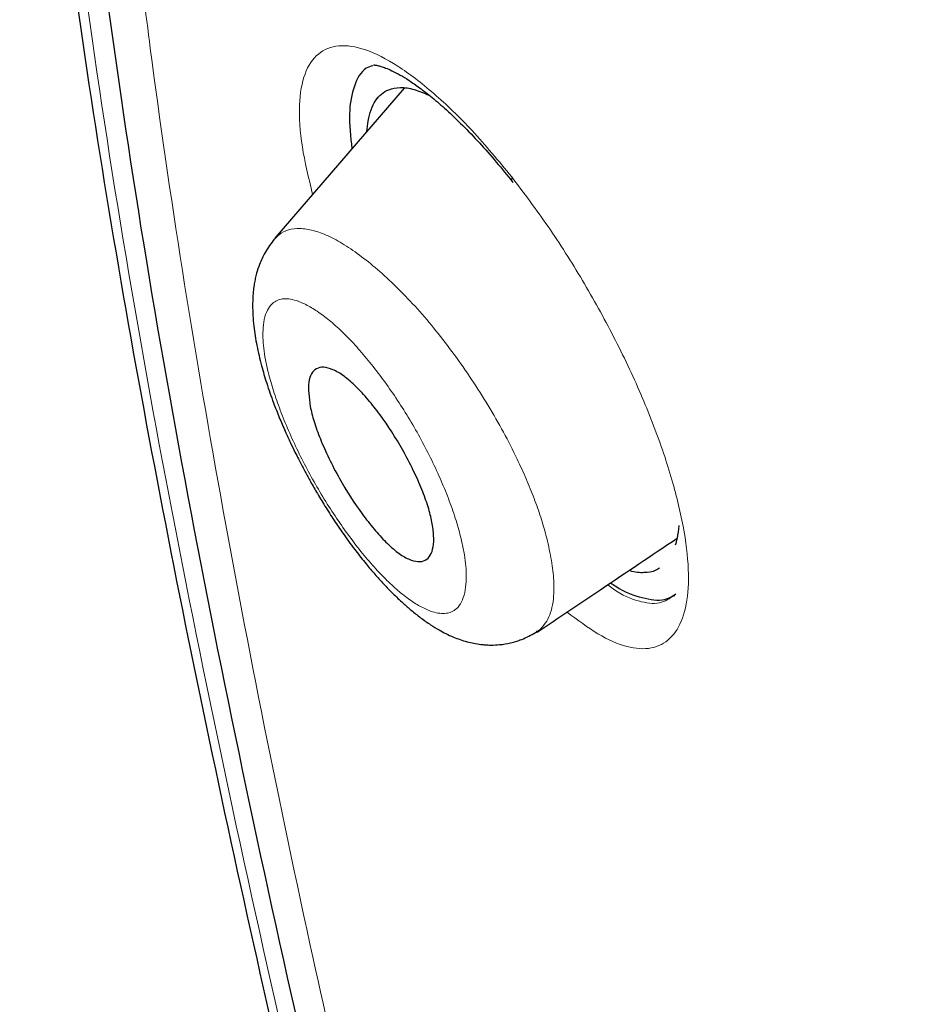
# Model space of a CAD drawing. Header units: millimetres. Extents: x 8 to 830, y 12 to 2106.
# Tile 58 of 256: x 660.97 to 668.45, y 738.23 to 746.43. Entities that reach past the tile are written whole.
import ezdxf

# ---------------------------------------------------------------- set-up
doc = ezdxf.new("R2010")
doc.units = ezdxf.units.MM

msp = doc.modelspace()

# ---------------------------------------------------------------- linework, layer by layer
at = {"color": 7, "linetype": 'Continuous', "lineweight": 30}
for p, q in [((664.1697, 745.8558), (663.0919, 744.6056)), ((663.9465, 745.7709), (663.946, 745.7703)), ((663.9465, 745.7709), (663.946, 745.7703)), ((663.0908, 744.5975), (663.0956, 744.6024)), ((666.4145, 741.6239), (666.4216, 741.6302)), ((666.4145, 741.6239), (666.4216, 741.6302)), ((665.2753, 741.3326), (665.272, 741.331))]:
    msp.add_line(p, q, dxfattribs=at)
at = {"color": 8, "linetype": 'Continuous', "lineweight": 0}
msp.add_line((663.0731, 744.575), (663.0797, 744.5864), dxfattribs=at)
at = {"color": 8, "linetype": 'Continuous', "lineweight": 0, "flags": 128}
msp.add_lwpolyline([(665.0748, 745.0705), (665.0657, 745.0895), (665.0646, 745.1167)], dxfattribs=at)
msp.add_lwpolyline([(665.0748, 745.0705), (665.0657, 745.0895), (665.0646, 745.1167)], dxfattribs=at)
at = {"color": 7, "linetype": 'Continuous', "lineweight": 30}
for points, knots in [([(743.4505, 659.754), (743.5357, 660.3025), (743.7061, 661.3988), (743.7551, 663.2059), (743.6928, 665.0939), (743.5248, 667.0574), (743.2744, 669.0761), (742.8949, 671.5343), (742.3432, 674.4575), (741.591, 677.8597), (740.7139, 681.4723), (739.7295, 685.2806), (738.6958, 689.2597), (737.6334, 693.2598), (736.4927, 697.3125), (735.2271, 701.4414), (734.0303, 704.9604), (732.9641, 707.8318), (732.0936, 710.0191), (731.1363, 712.2439), (730.0742, 714.5079), (728.887, 716.8098), (727.6669, 718.9479), (726.4386, 720.9009), (725.2404, 722.6558), (723.9447, 724.3899), (722.4083, 726.2725), (720.6224, 728.271), (718.6032, 730.3572), (716.4017, 732.4826), (714.0289, 734.6313), (711.4941, 736.787), (708.9496, 738.8327), (706.4054, 740.7781), (703.6571, 742.7811), (700.7139, 744.8005), (697.5888, 746.8031), (694.4926, 748.6659), (691.4193, 750.443), (688.3562, 752.2036), (685.3141, 753.8825), (682.3117, 755.4237), (679.5638, 756.6922), (677.0726, 757.7153), (674.8289, 758.5333), (672.6504, 759.2116), (670.5503, 759.73), (668.6621, 760.0436), (666.9935, 760.153), (665.5467, 760.0678), (664.3606, 759.784), (663.4293, 759.3266), (662.7255, 758.7452), (662.156, 758.0114), (661.6637, 757.0508), (661.2864, 755.8354), (661.0496, 754.3558), (660.9586, 752.7571), (660.9862, 751.069), (661.1103, 749.3128), (661.3774, 746.9025), (661.8622, 743.7947), (662.6262, 739.9553), (663.5225, 736.0437), (664.5032, 732.0907), (665.5157, 728.1237), (666.4936, 724.364), (667.4813, 720.7781), (668.4936, 717.36), (669.6145, 713.8829), (670.7122, 710.7771), (671.7489, 708.0658), (672.6854, 705.7676), (673.7095, 703.4325), (674.8232, 701.0606), (675.6664, 699.4482), (676.0884, 698.6413)], [0, 0, 0, 0, 0.011709, 0.0234, 0.035079, 0.046745, 0.058401, 0.070053, 0.08835, 0.106637, 0.124908, 0.145647, 0.166375, 0.187119, 0.207887, 0.228673, 0.249479, 0.259892, 0.270315, 0.28075, 0.291198, 0.301658, 0.31213, 0.319994, 0.327864, 0.335737, 0.343609, 0.354092, 0.364563, 0.37502, 0.38755, 0.400066, 0.41258, 0.425091, 0.437599, 0.45323, 0.468841, 0.484431, 0.499999, 0.515569, 0.531166, 0.546782, 0.562408, 0.574915, 0.587424, 0.599934, 0.612454, 0.624987, 0.635443, 0.645912, 0.656393, 0.664263, 0.672136, 0.680006, 0.687871, 0.698343, 0.708803, 0.71925, 0.729685, 0.740108, 0.750521, 0.771326, 0.792113, 0.81288, 0.833624, 0.854353, 0.875091, 0.892532, 0.909986, 0.927451, 0.944927, 0.955919, 0.966921, 0.977933, 0.988958, 1, 1, 1, 1]), ([(743.4505, 659.754), (743.5357, 660.3025), (743.7061, 661.3988), (743.7551, 663.2059), (743.6928, 665.0939), (743.5248, 667.0574), (743.2744, 669.0761), (742.8949, 671.5343), (742.3432, 674.4575), (741.591, 677.8597), (740.7139, 681.4723), (739.7295, 685.2806), (738.6958, 689.2597), (737.6334, 693.2598), (736.4927, 697.3125), (735.2271, 701.4414), (734.0303, 704.9604), (732.9641, 707.8318), (732.0936, 710.0191), (731.1363, 712.2439), (730.0742, 714.5079), (728.887, 716.8098), (727.6669, 718.9479), (726.4386, 720.9009), (725.2404, 722.6558), (723.9447, 724.3899), (722.4083, 726.2725), (720.6224, 728.271), (718.6032, 730.3572), (716.4017, 732.4826), (714.0289, 734.6313), (711.4941, 736.787), (708.9496, 738.8327), (706.4054, 740.7781), (703.6571, 742.7811), (700.7139, 744.8005), (697.5888, 746.8031), (694.4926, 748.6659), (691.4193, 750.443), (688.3562, 752.2036), (685.3141, 753.8825), (682.3117, 755.4237), (679.5638, 756.6922), (677.0726, 757.7153), (674.8289, 758.5333), (672.6504, 759.2116), (670.5503, 759.73), (668.6621, 760.0436), (666.9935, 760.153), (665.5467, 760.0678), (664.3606, 759.784), (663.4293, 759.3266), (662.7255, 758.7452), (662.156, 758.0114), (661.6637, 757.0508), (661.2864, 755.8354), (661.0496, 754.3558), (660.9586, 752.7571), (660.9862, 751.069), (661.1103, 749.3128), (661.3774, 746.9025), (661.8622, 743.7947), (662.6262, 739.9553), (663.5225, 736.0437), (664.5032, 732.0907), (665.5157, 728.1237), (666.4936, 724.364), (667.4813, 720.7781), (668.4936, 717.36), (669.6145, 713.8829), (670.7122, 710.7771), (671.7489, 708.0658), (672.6854, 705.7676), (673.7095, 703.4325), (674.8232, 701.0606), (675.6664, 699.4482), (676.0884, 698.6413)], [0, 0, 0, 0, 0.011709, 0.0234, 0.035079, 0.046745, 0.058401, 0.070053, 0.08835, 0.106637, 0.124908, 0.145647, 0.166375, 0.187119, 0.207887, 0.228673, 0.249479, 0.259892, 0.270315, 0.28075, 0.291198, 0.301658, 0.31213, 0.319994, 0.327864, 0.335737, 0.343609, 0.354092, 0.364563, 0.37502, 0.38755, 0.400066, 0.41258, 0.425091, 0.437599, 0.45323, 0.468841, 0.484431, 0.499999, 0.515569, 0.531166, 0.546782, 0.562408, 0.574915, 0.587424, 0.599934, 0.612454, 0.624987, 0.635443, 0.645912, 0.656393, 0.664263, 0.672136, 0.680006, 0.687871, 0.698343, 0.708803, 0.71925, 0.729685, 0.740108, 0.750521, 0.771326, 0.792113, 0.81288, 0.833624, 0.854353, 0.875091, 0.892532, 0.909986, 0.927451, 0.944927, 0.955919, 0.966921, 0.977933, 0.988958, 1, 1, 1, 1]), ([(691.4302, 749.7098), (690.0695, 750.492), (687.3509, 752.0548), (683.334, 754.2113), (679.7376, 755.9018), (676.5632, 757.187), (673.7971, 758.139), (671.1473, 758.8596), (668.9304, 759.2398), (667.1271, 759.3419), (665.7049, 759.2348), (664.4416, 758.8988), (663.3857, 758.2842), (662.5661, 757.384), (661.9342, 756.165), (661.5149, 754.6284), (661.3129, 752.7969), (661.3012, 750.8271), (661.4347, 748.76), (661.7644, 745.9027), (662.3818, 742.193), (663.3669, 737.5892), (664.5119, 732.889), (665.7257, 728.1544), (666.8023, 724.0187), (667.8107, 720.4301), (668.407, 718.368), (668.7558, 717.2855), (668.7753, 717.2252)], [0, 0, 0, 0, 0.0513487, 0.1025864, 0.1538604, 0.192559, 0.2312994, 0.2698685, 0.3084577, 0.3343891, 0.3602604, 0.3860019, 0.4119382, 0.4378621, 0.4636377, 0.4947442, 0.525663, 0.5562107, 0.5865894, 0.6169112, 0.6775741, 0.7383994, 0.7993997, 0.8604546, 0.9214891, 0.9596205, 0.9977484, 1, 1, 1, 1]), ([(663.9077, 746.0421), (663.889, 746.0361), (663.8178, 746.0133), (663.7484, 745.8811), (663.7011, 745.6615), (663.723, 745.4515), (663.7336, 745.35)], [0, 0, 0, 0, 0.1080022, 0.4112244, 0.7153035, 1, 1, 1, 1]), ([(663.9077, 746.0421), (663.889, 746.0361), (663.8178, 746.0133), (663.7484, 745.8811), (663.7011, 745.6615), (663.723, 745.4515), (663.7336, 745.35)], [0, 0, 0, 0, 0.1080022, 0.4112244, 0.7153035, 1, 1, 1, 1]), ([(663.914, 746.0498), (663.917, 746.0493), (663.9218, 746.0485), (663.9314, 746.0468), (663.9482, 746.0439), (663.9762, 746.0369), (664.0159, 746.0235), (664.0692, 746.0006), (664.1345, 745.9666), (664.2117, 745.9195), (664.2999, 745.8584), (664.404, 745.7775), (664.5239, 745.6738), (664.6559, 745.5478), (664.7949, 745.4024), (664.9352, 745.2441), (665.0286, 745.128), (665.0749, 745.0704)], [0, 0, 0, 0, 0.04548, 0.073743, 0.112218, 0.15635, 0.206999, 0.264233, 0.330312, 0.393671, 0.46467, 0.543397, 0.629921, 0.723503, 0.817228, 0.909404, 1, 1, 1, 1]), ([(663.914, 746.0498), (663.917, 746.0493), (663.9218, 746.0485), (663.9314, 746.0468), (663.9482, 746.0439), (663.9762, 746.0369), (664.0159, 746.0235), (664.0692, 746.0006), (664.1345, 745.9666), (664.2117, 745.9195), (664.2999, 745.8584), (664.404, 745.7775), (664.5239, 745.6738), (664.6559, 745.5478), (664.7949, 745.4024), (664.9352, 745.2441), (665.0286, 745.128), (665.0749, 745.0704)], [0, 0, 0, 0, 0.04548, 0.073743, 0.112218, 0.15635, 0.206999, 0.264233, 0.330312, 0.393671, 0.46467, 0.543397, 0.629921, 0.723503, 0.817228, 0.909404, 1, 1, 1, 1]), ([(663.8593, 745.4957), (663.8619, 745.5252), (663.868, 745.5926), (663.8922, 745.6778), (663.929, 745.7534), (663.9782, 745.809), (664.0457, 745.8493), (664.1356, 745.8656), (664.2486, 745.8514), (664.3356, 745.8142), (664.3781, 745.7961)], [0, 0, 0, 0, 0.090453, 0.206934, 0.321627, 0.435676, 0.550242, 0.702127, 0.854497, 1, 1, 1, 1]), ([(663.8593, 745.4957), (663.8619, 745.5252), (663.868, 745.5926), (663.8922, 745.6778), (663.929, 745.7534), (663.9782, 745.809), (664.0457, 745.8493), (664.1356, 745.8656), (664.2486, 745.8514), (664.3356, 745.8142), (664.3781, 745.7961)], [0, 0, 0, 0, 0.090453, 0.206934, 0.321627, 0.435676, 0.550242, 0.702127, 0.854497, 1, 1, 1, 1]), ([(663.0901, 744.5992), (663.0621, 744.5626), (663.0122, 744.4975), (662.9667, 744.3974), (662.9421, 744.3212), (662.9295, 744.2691), (662.9209, 744.224), (662.9138, 744.1725), (662.9089, 744.1132), (662.906, 744.014), (662.9142, 743.8798), (662.941, 743.7109), (662.9778, 743.5533), (663.0246, 743.3941), (663.0747, 743.2499), (663.1277, 743.1156), (663.1753, 743.0044), (663.2197, 742.9078), (663.2567, 742.831), (663.2865, 742.7715), (663.3146, 742.717), (663.3478, 742.6542), (663.3926, 742.5726), (663.4505, 742.4718), (663.5194, 742.3584), (663.5935, 742.2435), (663.6762, 742.1227), (663.7617, 742.0064), (663.8474, 741.8981), (663.925, 741.8064), (663.9997, 741.7236), (664.0778, 741.643), (664.1537, 741.5708), (664.2308, 741.5035), (664.3077, 741.4425), (664.3849, 741.3881), (664.4546, 741.3454), (664.5176, 741.3117), (664.5949, 741.2762), (664.6909, 741.2429), (664.7807, 741.225), (664.8478, 741.2185), (664.9002, 741.2165), (664.9716, 741.2196), (665.0629, 741.2346), (665.1705, 741.2682), (665.2393, 741.3089), (665.2764, 741.331)], [0, 0, 0, 0, 0.03163, 0.056223, 0.073877, 0.085402, 0.097021, 0.110455, 0.125661, 0.142148, 0.183451, 0.22058, 0.257967, 0.289645, 0.32448, 0.349487, 0.373305, 0.393033, 0.408717, 0.420383, 0.429588, 0.442344, 0.459263, 0.480362, 0.505661, 0.53182, 0.555802, 0.587645, 0.61445, 0.637356, 0.660357, 0.683836, 0.709472, 0.729866, 0.753081, 0.777984, 0.798564, 0.814348, 0.83084, 0.859864, 0.887958, 0.896678, 0.907709, 0.923611, 0.944409, 0.969986, 1, 1, 1, 1]), ([(663.387, 743.2047), (663.378, 743.2784), (663.3642, 743.3902), (663.3949, 743.4801), (663.4358, 743.5239), (663.4969, 743.536), (663.5752, 743.5154), (663.668, 743.4611), (663.7662, 743.3754), (663.8683, 743.2642), (664.003, 743.094), (664.135, 742.8895), (664.2464, 742.6747), (664.3181, 742.5145), (664.3707, 742.3681), (664.4042, 742.2375), (664.4181, 742.1246), (664.4137, 742.0309), (664.3902, 741.9607), (664.3476, 741.9179), (664.2854, 741.907), (664.2072, 741.9289), (664.116, 741.9833), (664.0197, 742.0687), (663.9196, 742.18), (663.7853, 742.3508), (663.6535, 742.5559), (663.5417, 742.7712), (663.4701, 742.9317), (663.4163, 743.0792), (663.3966, 743.1635), (663.387, 743.2047)], [0, 0, 0, 0, 0.058388, 0.088557, 0.119541, 0.151036, 0.183477, 0.216653, 0.250544, 0.281806, 0.312875, 0.374894, 0.408438, 0.440456, 0.470632, 0.499484, 0.529199, 0.559444, 0.590016, 0.620993, 0.652551, 0.684558, 0.717292, 0.7505, 0.781753, 0.812968, 0.875009, 0.908722, 0.940791, 0.971074, 1, 1, 1, 1]), ([(666.4558, 742.2131), (666.4524, 742.1758), (666.4469, 742.1156), (666.4319, 742.0682), (666.4263, 742.0502)], [0, 0, 0, 0, 0.618961, 1, 1, 1, 1]), ([(666.4558, 742.2131), (666.4524, 742.1758), (666.4469, 742.1156), (666.4319, 742.0682), (666.4263, 742.0502)], [0, 0, 0, 0, 0.618961, 1, 1, 1, 1]), ([(665.2763, 741.3244), (665.4529, 741.443), (665.8406, 741.7034), (666.2301, 741.9651), (666.4422, 742.1076)], [0, 0, 0, 0, 0.455497, 1, 1, 1, 1]), ([(666.2961, 741.8589), (666.2858, 741.8519), (666.2489, 741.827), (666.1674, 741.8174), (666.0915, 741.8201), (666.0454, 741.8382), (666.0428, 741.8393)], [0, 0, 0, 0, 0.158085, 0.56623, 0.975551, 1, 1, 1, 1]), ([(666.2961, 741.8589), (666.2858, 741.8519), (666.2489, 741.827), (666.1674, 741.8174), (666.0915, 741.8201), (666.0454, 741.8382), (666.0428, 741.8393)], [0, 0, 0, 0, 0.158085, 0.56623, 0.975551, 1, 1, 1, 1]), ([(665.8888, 741.7358), (665.903, 741.7257), (666, 741.6566), (666.1531, 741.6075), (666.3274, 741.577), (666.4025, 741.6246), (666.4324, 741.6435)], [0, 0, 0, 0, 0.060704, 0.414177, 0.766647, 1, 1, 1, 1]), ([(665.8888, 741.7358), (665.903, 741.7257), (666, 741.6566), (666.1531, 741.6075), (666.3274, 741.577), (666.4025, 741.6246), (666.4324, 741.6435)], [0, 0, 0, 0, 0.060704, 0.414177, 0.766647, 1, 1, 1, 1])]:
    msp.add_open_spline(points, degree=3, knots=knots, dxfattribs=at)
at = {"color": 8, "linetype": 'Continuous', "lineweight": 0}
for points, knots in [([(672.1381, 707.4147), (671.7854, 708.3007), (671.0519, 710.1435), (669.9614, 713.1778), (668.8488, 716.5269), (667.7653, 720.1098), (666.6534, 724.0839), (665.5181, 728.4395), (664.2922, 733.223), (663.1353, 737.9715), (662.1418, 742.6281), (661.5235, 746.3867), (661.2022, 749.2849), (661.0833, 751.3775), (661.12, 753.3506), (661.3554, 755.1608), (661.8135, 756.6628), (662.4887, 757.8378), (663.3478, 758.6952), (664.4353, 759.2769), (665.7285, 759.5838), (667.1741, 759.6676), (669.0006, 759.5439), (671.2407, 759.1438), (673.9005, 758.4101), (676.6516, 757.4564), (679.7932, 756.1789), (683.3588, 754.5014), (687.3565, 752.3569), (690.0672, 750.7994), (691.4261, 750.0186)], [0, 0, 0, 0, 0.027996, 0.058225, 0.098, 0.137976, 0.1781, 0.232845, 0.287567, 0.342265, 0.396945, 0.451699, 0.479228, 0.506841, 0.534412, 0.5619, 0.58951, 0.612565, 0.635519, 0.658563, 0.68164, 0.704632, 0.727611, 0.762126, 0.796463, 0.830412, 0.864211, 0.909261, 0.954513, 1, 1, 1, 1]), ([(691.4383, 749.1683), (690.4327, 749.7465), (688.4235, 750.9016), (685.4415, 752.556), (682.5057, 754.067), (679.8203, 755.3131), (677.3808, 756.3222), (675.1793, 757.1289), (673.0427, 757.8021), (670.989, 758.3166), (669.1465, 758.6248), (667.5183, 758.7338), (666.1108, 758.6479), (664.8589, 758.3403), (663.8047, 757.7613), (662.9825, 756.8912), (662.3824, 755.7754), (661.9846, 754.4613), (661.7586, 752.9924), (661.6766, 751.4043), (661.7095, 749.7303), (661.8388, 747.9887), (662.116, 745.5835), (662.6136, 742.4694), (663.3211, 738.9292), (663.8636, 736.621), (664.098, 735.6235)], [0, 0, 0, 0, 0.050601, 0.101096, 0.151486, 0.201884, 0.242364, 0.282999, 0.323672, 0.364183, 0.404677, 0.438641, 0.472613, 0.506371, 0.540085, 0.57417, 0.608221, 0.642165, 0.676186, 0.710189, 0.744049, 0.777825, 0.811587, 0.879744, 0.948029, 1, 1, 1, 1]), ([(691.4383, 749.1683), (690.4327, 749.7465), (688.4235, 750.9016), (685.4415, 752.556), (682.5057, 754.067), (679.8203, 755.3131), (677.3808, 756.3222), (675.1793, 757.1289), (673.0427, 757.8021), (670.989, 758.3166), (669.1465, 758.6248), (667.5183, 758.7338), (666.1108, 758.6479), (664.8589, 758.3403), (663.8047, 757.7613), (662.9825, 756.8912), (662.3824, 755.7754), (661.9846, 754.4613), (661.7586, 752.9924), (661.6766, 751.4043), (661.7095, 749.7303), (661.8388, 747.9887), (662.116, 745.5835), (662.6136, 742.4694), (663.3211, 738.9292), (663.8636, 736.621), (664.098, 735.6235)], [0, 0, 0, 0, 0.050601, 0.101096, 0.151486, 0.201884, 0.242364, 0.282999, 0.323672, 0.364183, 0.404677, 0.438641, 0.472613, 0.506371, 0.540085, 0.57417, 0.608221, 0.642165, 0.676186, 0.710189, 0.744049, 0.777825, 0.811587, 0.879744, 0.948029, 1, 1, 1, 1]), ([(663.4068, 744.9708), (663.3741, 745.1071), (663.3071, 745.3862), (663.2868, 745.7272), (663.3328, 745.9889), (663.4451, 746.1555), (663.616, 746.2247), (663.8407, 746.1911), (664.1115, 746.0533), (664.4137, 745.8225), (664.7362, 745.5138), (664.9551, 745.2491), (665.0646, 745.1167)], [0, 0, 0, 0, 0.095781, 0.196259, 0.296792, 0.397258, 0.497681, 0.598019, 0.698384, 0.798874, 0.899432, 1, 1, 1, 1]), ([(663.4068, 744.9708), (663.3741, 745.1071), (663.3071, 745.3862), (663.2868, 745.7272), (663.3328, 745.9889), (663.4451, 746.1555), (663.616, 746.2247), (663.8407, 746.1911), (664.1115, 746.0533), (664.4137, 745.8225), (664.7362, 745.5138), (664.9551, 745.2491), (665.0646, 745.1167)], [0, 0, 0, 0, 0.095781, 0.196259, 0.296792, 0.397258, 0.497681, 0.598019, 0.698384, 0.798874, 0.899432, 1, 1, 1, 1]), ([(665.0646, 745.1167), (665.1668, 744.9813), (665.3706, 744.7114), (665.6582, 744.2569), (665.9202, 743.785), (666.147, 743.3056), (666.3282, 742.8382), (666.4573, 742.4012), (666.5307, 742.0104), (666.5449, 741.6804), (666.4966, 741.4279), (666.3914, 741.259), (666.2348, 741.1773), (666.0306, 741.1907), (665.7922, 741.2918), (665.6129, 741.4263), (665.5256, 741.4918)], [0, 0, 0, 0, 0.071964, 0.143492, 0.214959, 0.286797, 0.358767, 0.430435, 0.501938, 0.573449, 0.645101, 0.716855, 0.788611, 0.860268, 0.931969, 1, 1, 1, 1]), ([(665.0646, 745.1167), (665.1668, 744.9813), (665.3706, 744.7114), (665.6582, 744.2569), (665.9202, 743.785), (666.147, 743.3056), (666.3282, 742.8382), (666.4573, 742.4012), (666.5307, 742.0104), (666.5449, 741.6804), (666.4966, 741.4279), (666.3914, 741.259), (666.2348, 741.1773), (666.0306, 741.1907), (665.7922, 741.2918), (665.6129, 741.4263), (665.5256, 741.4918)], [0, 0, 0, 0, 0.071964, 0.143492, 0.214959, 0.286797, 0.358767, 0.430435, 0.501938, 0.573449, 0.645101, 0.716855, 0.788611, 0.860268, 0.931969, 1, 1, 1, 1]), ([(663.0956, 744.6024), (663.1058, 744.6136), (663.1365, 744.6474), (663.2044, 744.6783), (663.2998, 744.6908), (663.4104, 744.6743), (663.5339, 744.6292), (663.6695, 744.5552), (663.8145, 744.4551), (663.9663, 744.3311), (664.1222, 744.1853), (664.2793, 744.0201), (664.4349, 743.8371), (664.5868, 743.6391), (664.7328, 743.4295), (664.8707, 743.2118), (664.9981, 742.9895), (665.103, 742.7846), (665.1871, 742.6004), (665.2527, 742.4379), (665.3084, 742.2801), (665.3363, 742.1809), (665.3503, 742.1313)], [0, 0, 0, 0, 0.027114, 0.081265, 0.135304, 0.189074, 0.24247, 0.295947, 0.34973, 0.403705, 0.45771, 0.511599, 0.565293, 0.619051, 0.673023, 0.727176, 0.781458, 0.835848, 0.876752, 0.917759, 0.958844, 1, 1, 1, 1]), ([(664.644, 742.1017), (664.6307, 742.152), (664.6039, 742.2529), (664.5471, 742.416), (664.4791, 742.5846), (664.4007, 742.7557), (664.3128, 742.9268), (664.217, 743.0944), (664.1151, 743.2565), (664.0084, 743.411), (663.8986, 743.5554), (663.7879, 743.6875), (663.6783, 743.8038), (663.5719, 743.9026), (663.4696, 743.9831), (663.3734, 744.0436), (663.2914, 744.0809), (663.2236, 744.0993), (663.1686, 744.1033), (663.1209, 744.0941), (663.0758, 744.0696), (663.0367, 744.0242), (663.0076, 743.9536), (662.9939, 743.8701), (662.9919, 743.7812), (662.9986, 743.6915), (663.0136, 743.5932), (663.0397, 743.4749), (663.0794, 743.3353), (663.136, 743.1729), (663.2048, 743.0038), (663.2835, 742.8318), (663.371, 742.6606), (663.4661, 742.4928), (663.5671, 742.3303), (663.6728, 742.1751), (663.7816, 742.0299), (663.8912, 741.8968), (663.9997, 741.7794), (664.1051, 741.68), (664.2064, 741.5989), (664.3022, 741.5375), (664.3836, 741.5003), (664.4514, 741.4818), (664.5064, 741.4781), (664.5546, 741.4875), (664.6004, 741.5123), (664.6403, 741.5584), (664.6702, 741.6303), (664.6849, 741.7147), (664.688, 741.8045), (664.6821, 741.8951), (664.6683, 741.9936), (664.6521, 742.0656), (664.644, 742.1017)], [0, 0, 0, 0, 0.020791, 0.041722, 0.062565, 0.083533, 0.10423, 0.125011, 0.145764, 0.166473, 0.187471, 0.208435, 0.229128, 0.249904, 0.270609, 0.291545, 0.312379, 0.32834, 0.343965, 0.359411, 0.374838, 0.395611, 0.416534, 0.437332, 0.45318, 0.468772, 0.484274, 0.499861, 0.520636, 0.541395, 0.562523, 0.583548, 0.60423, 0.624942, 0.645731, 0.666449, 0.687425, 0.708496, 0.729212, 0.749913, 0.770729, 0.791458, 0.812434, 0.82828, 0.84387, 0.859364, 0.874926, 0.895589, 0.916579, 0.937416, 0.953349, 0.968979, 0.984473, 1, 1, 1, 1]), ([(665.3503, 742.1313), (665.3656, 742.0675), (665.3962, 741.9402), (665.4166, 741.771), (665.4176, 741.6343), (665.4024, 741.5285), (665.3764, 741.4482), (665.3372, 741.3855), (665.3038, 741.3458), (665.2792, 741.3344), (665.2753, 741.3326)], [0, 0, 0, 0, 0.163764, 0.327223, 0.48993, 0.61134, 0.732643, 0.854557, 0.97699, 1, 1, 1, 1]), ([(665.8643, 741.7193), (665.8796, 741.7075), (665.9733, 741.635), (666.123, 741.5755), (666.2998, 741.5499), (666.3811, 741.6055), (666.4202, 741.6322)], [0, 0, 0, 0, 0.062664, 0.383356, 0.703182, 1, 1, 1, 1]), ([(665.8643, 741.7193), (665.8796, 741.7075), (665.9733, 741.635), (666.123, 741.5755), (666.2998, 741.5499), (666.3811, 741.6055), (666.4202, 741.6322)], [0, 0, 0, 0, 0.062664, 0.383356, 0.703182, 1, 1, 1, 1])]:
    msp.add_open_spline(points, degree=3, knots=knots, dxfattribs=at)

doc.saveas('drawing.dxf')
